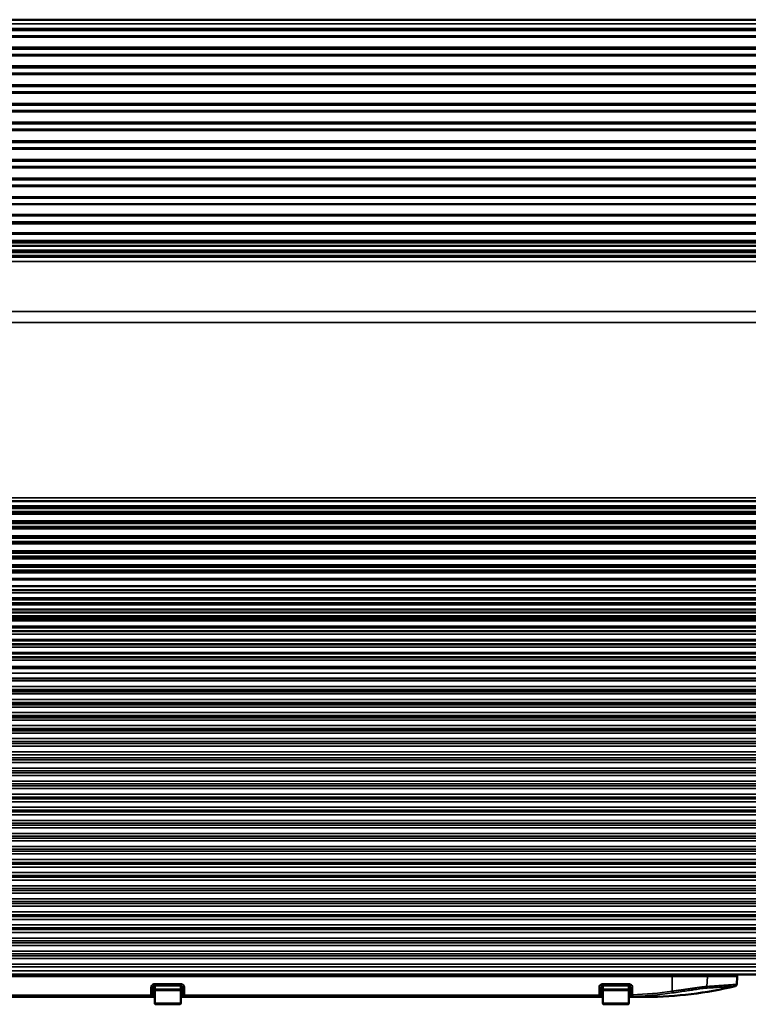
# Paper-space layout 'Sheet_1' of a CAD drawing. Header units: millimetres. Extents: x 0 to 118, y 0 to 118.
# Tile 177 of 206: x 92.53 to 100.21, y 55.64 to 66.02. Entities that reach past the tile are written whole.
import ezdxf

# ---------------------------------------------------------------- set-up
doc = ezdxf.new("R2010")
doc.units = ezdxf.units.MM
doc.layers.add('Visible (ANSI)', color=7, linetype='Continuous', lineweight=50)
doc.layers.add('Visible Narrow (ANSI)', color=7, linetype='Continuous', lineweight=35)

psp = doc.layouts.new('Sheet_1')

# ---------------------------------------------------------------- linework, layer by layer
at = {"layer": 'Visible (ANSI)'}
for p, q in [((111.03566, 66.01972), (72.41361, 66.01972)), ((72.41361, 65.90925), (111.03566, 65.9098)), ((72.41361, 65.7124), (111.03566, 65.71295)), ((72.41361, 65.51555), (111.03566, 65.5161)), ((72.41361, 65.3187), (111.03566, 65.31925)), ((72.41361, 65.12185), (111.03566, 65.1224)), ((72.41361, 64.925), (111.03566, 64.92555)), ((72.41361, 64.72815), (111.03566, 64.7287)), ((72.41361, 64.5313), (111.03566, 64.53185)), ((72.41361, 64.33445), (111.03566, 64.335)), ((72.41361, 64.07556), (111.03566, 64.07556)), ((111.03566, 63.88592), (72.41361, 63.88558)), ((111.03566, 63.68951), (72.41361, 63.68904)), ((111.03566, 63.63673), (72.41361, 63.63673)), ((72.41361, 63.56865), (111.03566, 63.56865)), ((111.03566, 63.52928), (72.41361, 63.52928)), ((72.41361, 63.52141), (111.03566, 63.52141)), ((111.03566, 60.94435), (72.41361, 60.94435)), ((111.04747, 60.87469), (72.4018, 60.87469)), ((111.04747, 60.87445), (72.4018, 60.87445)), ((111.04747, 60.8742), (72.4018, 60.8742)), ((111.04747, 60.87396), (72.4018, 60.87396)), ((111.04747, 60.87372), (72.4018, 60.87372)), ((111.04747, 60.87348), (72.4018, 60.87348)), ((111.04747, 60.87323), (72.4018, 60.87323)), ((111.04747, 60.87299), (72.4018, 60.87299)), ((111.04747, 60.87275), (72.4018, 60.87275)), ((111.04747, 60.87251), (72.4018, 60.87251)), ((111.04747, 60.87226), (72.4018, 60.87226)), ((111.04747, 60.87202), (72.4018, 60.87202)), ((111.04747, 60.87178), (72.4018, 60.87178)), ((111.04747, 60.87154), (72.4018, 60.87154)), ((111.04747, 60.87131), (72.4018, 60.87131)), ((111.04747, 60.87082), (72.4018, 60.87082)), ((111.04747, 60.83145), (72.4018, 60.83145)), ((111.04747, 60.8311), (72.4018, 60.8311)), ((111.04747, 60.83087), (72.4018, 60.83087)), ((111.04747, 60.83064), (72.4018, 60.83064)), ((111.04747, 60.83041), (72.4018, 60.83041)), ((111.04747, 60.83018), (72.4018, 60.83018)), ((111.04747, 60.82995), (72.4018, 60.82995)), ((111.04747, 60.82971), (72.4018, 60.82971)), ((111.04747, 60.82948), (72.4018, 60.82948)), ((111.04747, 60.82926), (72.4018, 60.82926)), ((111.04747, 60.82903), (72.4018, 60.82903)), ((111.04747, 60.8288), (72.4018, 60.8288)), ((111.04747, 60.82856), (72.4018, 60.82856)), ((111.04747, 60.82833), (72.4018, 60.82833)), ((111.04747, 60.8281), (72.4018, 60.8281)), ((111.04747, 60.82788), (72.4018, 60.82788)), ((111.04747, 60.71707), (72.4018, 60.71707)), ((111.04747, 60.71684), (72.4018, 60.71684)), ((111.04747, 60.7166), (72.4018, 60.7166)), ((111.04747, 60.71637), (72.4018, 60.71637)), ((111.04747, 60.71613), (72.4018, 60.71613)), ((111.04747, 60.71589), (72.4018, 60.71589)), ((111.04747, 60.71566), (72.4018, 60.71566)), ((111.04747, 60.71542), (72.4018, 60.71542)), ((111.04747, 60.71518), (72.4018, 60.71518)), ((111.04747, 60.71495), (72.4018, 60.71495)), ((111.04747, 60.71471), (72.4018, 60.71471)), ((111.04747, 60.71448), (72.4018, 60.71448)), ((111.04747, 60.71424), (72.4018, 60.71424)), ((111.04747, 60.71402), (72.4018, 60.71402)), ((111.04747, 60.71353), (72.4018, 60.71353)), ((111.04747, 60.67416), (72.4018, 60.67416)), ((111.04747, 60.67381), (72.4018, 60.67381)), ((111.04747, 60.67357), (72.4018, 60.67357)), ((111.04747, 60.67333), (72.4018, 60.67333)), ((111.04747, 60.6731), (72.4018, 60.6731)), ((111.04747, 60.67286), (72.4018, 60.67286)), ((111.04747, 60.67262), (72.4018, 60.67262)), ((111.04747, 60.67239), (72.4018, 60.67239)), ((111.04747, 60.67215), (72.4018, 60.67215)), ((111.04747, 60.67192), (72.4018, 60.67192)), ((111.04747, 60.67168), (72.4018, 60.67168)), ((111.04747, 60.67144), (72.4018, 60.67144)), ((111.04747, 60.67121), (72.4018, 60.67121)), ((111.04747, 60.67097), (72.4018, 60.67097)), ((111.04747, 60.67074), (72.4018, 60.67074)), ((111.04747, 60.6705), (72.4018, 60.6705)), ((111.04747, 60.55959), (72.4018, 60.55959)), ((111.04747, 60.55936), (72.4018, 60.55936)), ((111.04747, 60.55912), (72.4018, 60.55912)), ((111.04747, 60.55888), (72.4018, 60.55888)), ((111.04747, 60.55865), (72.4018, 60.55865)), ((111.04747, 60.55841), (72.4018, 60.55841)), ((111.04747, 60.55818), (72.4018, 60.55818)), ((111.04747, 60.55794), (72.4018, 60.55794)), ((111.04747, 60.5577), (72.4018, 60.5577)), ((111.04747, 60.55747), (72.4018, 60.55747)), ((111.04747, 60.55723), (72.4018, 60.55723)), ((111.04747, 60.557), (72.4018, 60.557)), ((111.04747, 60.55676), (72.4018, 60.55676)), ((111.04747, 60.55654), (72.4018, 60.55654)), ((111.04747, 60.55605), (72.4018, 60.55605)), ((111.04747, 60.51668), (72.4018, 60.51668)), ((111.04747, 60.51633), (72.4018, 60.51633)), ((111.04747, 60.51609), (72.4018, 60.51609)), ((111.04747, 60.51585), (72.4018, 60.51585)), ((111.04747, 60.51562), (72.4018, 60.51562)), ((111.04747, 60.51538), (72.4018, 60.51538)), ((111.04747, 60.51514), (72.4018, 60.51514)), ((111.04747, 60.51491), (72.4018, 60.51491)), ((111.04747, 60.51467), (72.4018, 60.51467)), ((111.04747, 60.51444), (72.4018, 60.51444)), ((111.04747, 60.5142), (72.4018, 60.5142)), ((111.04747, 60.51396), (72.4018, 60.51396)), ((111.04747, 60.51373), (72.4018, 60.51373)), ((111.04747, 60.51349), (72.4018, 60.51349)), ((111.04747, 60.51326), (72.4018, 60.51326)), ((111.04747, 60.51302), (72.4018, 60.51302)), ((72.4018, 60.41778), (111.04747, 60.41779)), ((72.4018, 60.40211), (111.04747, 60.40211)), ((111.04747, 60.40188), (72.4018, 60.40188)), ((111.04747, 60.40164), (72.4018, 60.40164)), ((111.04747, 60.4014), (72.4018, 60.4014)), ((111.04747, 60.40117), (72.4018, 60.40117)), ((111.04747, 60.40093), (72.4018, 60.40093)), ((111.04747, 60.4007), (72.4018, 60.4007)), ((111.04747, 60.40046), (72.4018, 60.40046)), ((111.04747, 60.40022), (72.4018, 60.40022)), ((111.04747, 60.39999), (72.4018, 60.39999)), ((111.04747, 60.39975), (72.4018, 60.39975)), ((111.04747, 60.39951), (72.4018, 60.39951)), ((111.04747, 60.39928), (72.4018, 60.39928)), ((72.4018, 60.39906), (111.04747, 60.39906)), ((111.04747, 60.39857), (72.4018, 60.39857)), ((111.04747, 60.3592), (72.4018, 60.3592)), ((111.04747, 60.35885), (72.4018, 60.35885)), ((111.04747, 60.35861), (72.4018, 60.35861)), ((111.04747, 60.35837), (72.4018, 60.35837)), ((111.04747, 60.35814), (72.4018, 60.35814)), ((111.04747, 60.3579), (72.4018, 60.3579)), ((111.04747, 60.35766), (72.4018, 60.35766)), ((111.04747, 60.35743), (72.4018, 60.35743)), ((111.04747, 60.35719), (72.4018, 60.35719)), ((111.04747, 60.35696), (72.4018, 60.35696)), ((111.04747, 60.35672), (72.4018, 60.35672)), ((111.04747, 60.35648), (72.4018, 60.35648)), ((111.04747, 60.35625), (72.4018, 60.35625)), ((111.04747, 60.35601), (72.4018, 60.35601)), ((72.4018, 60.35577), (111.04747, 60.35577)), ((111.04747, 60.34133), (72.4018, 60.34133)), ((111.04747, 60.25424), (72.4018, 60.25424)), ((111.04747, 60.254), (72.4018, 60.254)), ((111.04747, 60.25377), (72.4018, 60.25377)), ((111.04747, 60.25353), (72.4018, 60.25353)), ((111.04747, 60.25329), (72.4018, 60.25329)), ((111.04747, 60.25306), (72.4018, 60.25306)), ((111.04747, 60.25282), (72.4018, 60.25282)), ((111.04747, 60.25259), (72.4018, 60.25259)), ((111.04747, 60.25235), (72.4018, 60.25235)), ((111.04747, 60.25211), (72.4018, 60.25211)), ((111.04747, 60.25188), (72.4018, 60.25188)), ((111.04747, 60.25164), (72.4018, 60.25164)), ((111.04747, 60.25142), (72.4018, 60.25142)), ((111.04747, 60.25093), (72.4018, 60.25093)), ((111.04747, 60.21156), (72.4018, 60.21156)), ((111.04747, 60.21121), (72.4018, 60.21121)), ((111.04747, 60.21097), (72.4018, 60.21097)), ((111.04747, 60.21074), (72.4018, 60.21074)), ((111.04747, 60.2105), (72.4018, 60.2105)), ((111.04747, 60.21026), (72.4018, 60.21026)), ((111.04747, 60.21003), (72.4018, 60.21003)), ((111.04747, 60.20979), (72.4018, 60.20979)), ((111.04747, 60.20955), (72.4018, 60.20955)), ((111.04747, 60.20932), (72.4018, 60.20932)), ((111.04747, 60.20908), (72.4018, 60.20908)), ((111.04747, 60.20885), (72.4018, 60.20885)), ((111.04747, 60.20861), (72.4018, 60.20861)), ((111.04747, 60.20837), (72.4018, 60.20837)), ((111.04747, 60.20814), (72.4018, 60.20814)), ((111.04747, 60.04818), (72.4018, 60.04818)), ((111.04747, 60.04794), (72.4018, 60.04794)), ((111.04747, 60.0477), (72.4018, 60.0477)), ((111.04747, 60.04747), (72.4018, 60.04747)), ((111.04747, 60.04723), (72.4018, 60.04723)), ((111.04747, 60.04701), (72.4018, 60.04701)), ((111.04747, 60.04652), (72.4018, 60.04652)), ((111.04747, 60.00715), (72.4018, 60.00715)), ((111.04747, 60.0068), (72.4018, 60.0068)), ((111.04747, 60.00656), (72.4018, 60.00656)), ((111.04747, 60.00633), (72.4018, 60.00633)), ((111.04747, 60.00609), (72.4018, 60.00609)), ((111.04747, 60.00585), (72.4018, 60.00585)), ((111.04747, 59.90991), (72.4018, 59.90991)), ((111.04747, 59.90967), (72.4018, 59.90967)), ((111.04747, 59.90944), (72.4018, 59.90944)), ((111.04747, 59.90921), (72.4018, 59.90921)), ((111.04747, 59.90873), (72.4018, 59.90873)), ((111.04747, 59.86936), (72.4018, 59.86936)), ((111.04747, 59.869), (72.4018, 59.869)), ((111.04747, 59.86877), (72.4018, 59.86877)), ((111.04747, 59.86853), (72.4018, 59.86853)), ((111.04747, 59.86829), (72.4018, 59.86829)), ((111.04747, 59.86806), (72.4018, 59.86806)), ((111.04747, 59.80172), (72.4018, 59.80172)), ((111.04747, 59.77211), (72.4018, 59.77211)), ((111.04747, 59.77188), (72.4018, 59.77188)), ((111.04747, 59.77164), (72.4018, 59.77164)), ((111.04747, 59.77142), (72.4018, 59.77142)), ((111.04747, 59.77093), (72.4018, 59.77093)), ((111.04747, 59.73156), (72.4018, 59.73156)), ((111.04747, 59.73121), (72.4018, 59.73121)), ((111.04747, 59.73097), (72.4018, 59.73097)), ((111.04747, 59.73074), (72.4018, 59.73074)), ((111.04747, 59.7305), (72.4018, 59.7305)), ((111.04747, 59.73026), (72.4018, 59.73026)), ((111.04747, 59.73003), (72.4018, 59.73003)), ((111.04747, 59.70507), (72.4018, 59.70507)), ((72.4018, 59.61581), (111.04747, 59.61581)), ((111.04747, 59.61558), (72.4018, 59.61558)), ((111.04747, 59.61534), (72.4018, 59.61534)), ((111.04747, 59.61511), (72.4018, 59.61511)), ((111.04747, 59.61487), (72.4018, 59.61487)), ((111.04747, 59.61463), (72.4018, 59.61463)), ((111.04747, 59.6144), (72.4018, 59.6144)), ((111.04747, 59.61416), (72.4018, 59.61416)), ((72.4018, 59.61394), (111.04747, 59.61394)), ((111.04747, 59.61345), (72.4018, 59.61345)), ((111.04747, 59.57408), (72.4018, 59.57408)), ((111.04747, 59.57373), (72.4018, 59.57373)), ((111.04747, 59.57349), (72.4018, 59.57349)), ((111.04747, 59.57326), (72.4018, 59.57326)), ((111.04747, 59.57302), (72.4018, 59.57302)), ((111.04747, 59.57278), (72.4018, 59.57278)), ((111.04747, 59.57255), (72.4018, 59.57255)), ((111.04747, 59.57231), (72.4018, 59.57231)), ((72.4018, 59.57207), (111.04747, 59.57207)), ((72.4018, 59.47731), (111.04747, 59.47731)), ((111.04747, 59.47707), (72.4018, 59.47707)), ((111.04747, 59.47684), (72.4018, 59.47684)), ((111.04747, 59.4766), (72.4018, 59.4766)), ((111.04747, 59.47637), (72.4018, 59.47637)), ((72.4018, 59.47614), (111.04747, 59.47614)), ((111.04747, 59.47566), (72.4018, 59.47566)), ((111.04747, 59.43629), (72.4018, 59.43629)), ((111.04747, 59.43593), (72.4018, 59.43593)), ((111.04747, 59.4357), (72.4018, 59.4357)), ((111.04747, 59.43546), (72.4018, 59.43546)), ((111.04747, 59.43522), (72.4018, 59.43522)), ((111.04747, 59.43499), (72.4018, 59.43499)), ((72.4018, 59.43475), (111.04747, 59.43475)), ((111.04747, 59.33904), (72.4018, 59.33904)), ((111.04747, 59.33881), (72.4018, 59.33881)), ((111.04747, 59.33857), (72.4018, 59.33857)), ((111.04747, 59.33835), (72.4018, 59.33835)), ((111.04747, 59.33786), (72.4018, 59.33786)), ((111.04747, 59.29849), (72.4018, 59.29849)), ((111.04747, 59.29814), (72.4018, 59.29814)), ((111.04747, 59.2979), (72.4018, 59.2979)), ((111.04747, 59.29766), (72.4018, 59.29766)), ((80.70102, 59.18342), (102.74826, 59.18342)), ((80.70102, 59.07595), (102.74826, 59.07595)), ((80.70102, 58.93868), (102.74826, 58.93868)), ((80.70102, 58.80141), (102.74826, 58.80141)), ((80.70102, 58.66414), (102.74826, 58.66414)), ((80.70102, 58.52687), (102.74826, 58.52687)), ((84.04469, 55.95507), (99.40459, 55.95507)), ((99.40459, 55.95507), (99.52098, 55.95507)), ((102.7207, 55.95507), (99.52098, 55.95507)), ((100.08527, 55.84994), (100.08969, 55.93436)), ((93.92936, 55.73854), (93.92936, 55.81728)), ((94.02427, 55.83696), (93.94905, 55.83696)), ((93.94905, 55.65192), (93.94905, 55.78578)), ((93.95046, 55.79759), (93.95046, 55.83696)), ((94.22464, 55.79759), (93.95046, 55.79759)), ((94.02427, 55.83696), (94.14942, 55.83696)), ((94.22464, 55.83696), (94.14942, 55.83696)), ((94.22464, 55.79759), (94.22464, 55.83696)), ((94.22464, 55.65192), (94.22464, 55.78578)), ((94.24432, 55.81728), (94.24432, 55.73854)), ((98.65377, 55.73854), (98.65377, 55.81728)), ((98.74868, 55.83696), (98.67346, 55.83696)), ((98.67346, 55.65192), (98.67346, 55.78578)), ((98.67487, 55.79759), (98.67487, 55.83696)), ((98.94905, 55.79759), (98.67487, 55.79759)), ((98.74868, 55.83696), (98.87383, 55.83696)), ((98.94905, 55.83696), (98.87383, 55.83696)), ((98.94905, 55.79759), (98.94905, 55.83696)), ((98.94905, 55.65192), (98.94905, 55.78578)), ((98.96873, 55.81728), (98.96874, 55.74186)), ((98.96873, 55.74178), (98.96873, 55.74169)), ((98.96873, 55.74144), (98.96873, 55.74103)), ((98.96873, 55.74069), (98.96873, 55.74069)), ((93.90968, 55.71885), (89.5396, 55.71885)), ((93.90968, 55.71885), (93.94905, 55.71885)), ((93.96086, 55.64011), (94.21283, 55.64011)), ((94.22464, 55.71885), (94.26401, 55.71885)), ((98.63409, 55.71885), (94.26401, 55.71885)), ((98.63409, 55.71885), (98.67346, 55.71885)), ((98.68527, 55.64011), (98.93724, 55.64011)), ((99.13367, 55.71885), (98.94905, 55.71885))]:
    psp.add_line(p, q, dxfattribs=at)
for centre, radius, start, end in [((100.07004, 55.93539), 0.01969, 357, 90), ((93.90968, 55.73854), 0.01969, 270, 0), ((93.96086, 55.78578), 0.01181, 90, 180), ((94.21283, 55.78578), 0.01181, 0, 90), ((94.26401, 55.73854), 0.01969, 180, 270), ((98.63409, 55.73854), 0.01969, 270, 0), ((98.68527, 55.78578), 0.01181, 90, 180), ((98.93724, 55.78578), 0.01181, 0, 90), ((99.13367, 59.65586), 3.93701, 270, 283.762853), ((93.96086, 55.65192), 0.01181, 180, 270.000016), ((94.21283, 55.65192), 0.01181, 269.999984, 0), ((98.68527, 55.65192), 0.01181, 180, 270.000016), ((98.93724, 55.65192), 0.01181, 269.999984, 0)]:
    psp.add_arc(centre, radius, start, end, dxfattribs=at)
psp.add_ellipse((94.22464, 55.81728), major_axis=(-0.01694, -0.01004), ratio=0.99999272, start_param=2.60666964, end_param=4.17745694, dxfattribs=at)
for points, knots in [([(100.08524, 55.84994), (100.08512, 55.84765), (100.08462, 55.84534), (100.0829, 55.84133), (100.08174, 55.83954), (100.07899, 55.8364), (100.07732, 55.83501), (100.07387, 55.83304), (100.0721, 55.83236), (100.0703, 55.83192)], [0, 0, 0, 0, 0.0174754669, 0.0174754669, 0.0332760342, 0.0332760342, 0.04936665, 0.04936665, 0.0635312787, 0.0635312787, 0.0635312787, 0.0635312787]), ([(93.92936, 55.81728), (93.92936, 55.81906), (93.92961, 55.82085), (93.93009, 55.82257), (93.93052, 55.82412), (93.93114, 55.8256), (93.93193, 55.82699), (93.93263, 55.82823), (93.93346, 55.82939), (93.93441, 55.83044), (93.93464, 55.8307), (93.93488, 55.83095), (93.93513, 55.8312), (93.93576, 55.83183), (93.93644, 55.83243), (93.93716, 55.83297), (93.93805, 55.83364), (93.939, 55.83424), (93.93999, 55.83476), (93.94092, 55.83524), (93.94188, 55.83564), (93.94287, 55.83597), (93.94385, 55.83629), (93.94485, 55.83654), (93.94586, 55.8367), (93.94691, 55.83688), (93.94798, 55.83696), (93.94905, 55.83696)], [0, 0, 0, 0, 0.17323558, 0.17323558, 0.17323558, 0.32835311, 0.32835311, 0.32835311, 0.46611699, 0.46611699, 0.46611699, 0.5, 0.5, 0.5, 0.58743566, 0.58743566, 0.58743566, 0.69586878, 0.69586878, 0.69586878, 0.79701373, 0.79701373, 0.79701373, 0.89647135, 0.89647135, 0.89647135, 1, 1, 1, 1]), ([(98.65377, 55.81728), (98.65377, 55.81906), (98.65402, 55.82085), (98.6545, 55.82257), (98.65493, 55.82412), (98.65555, 55.8256), (98.65634, 55.82699), (98.65704, 55.82823), (98.65787, 55.82939), (98.65882, 55.83044), (98.65905, 55.8307), (98.65929, 55.83095), (98.65954, 55.8312), (98.66017, 55.83183), (98.66085, 55.83243), (98.66157, 55.83297), (98.66246, 55.83364), (98.66341, 55.83424), (98.6644, 55.83476), (98.66533, 55.83524), (98.66629, 55.83564), (98.66728, 55.83597), (98.66826, 55.83629), (98.66925, 55.83654), (98.67027, 55.8367), (98.67132, 55.83688), (98.67239, 55.83696), (98.67346, 55.83696)], [0, 0, 0, 0, 0.17323558, 0.17323558, 0.17323558, 0.32835311, 0.32835311, 0.32835311, 0.46611699, 0.46611699, 0.46611699, 0.5, 0.5, 0.5, 0.58743566, 0.58743566, 0.58743566, 0.69586878, 0.69586878, 0.69586878, 0.79701373, 0.79701373, 0.79701373, 0.89647135, 0.89647135, 0.89647135, 1, 1, 1, 1]), ([(98.94905, 55.83696), (98.95082, 55.83696), (98.9526, 55.83672), (98.95431, 55.83625), (98.95584, 55.83582), (98.95732, 55.83521), (98.9587, 55.83443), (98.95992, 55.83375), (98.96107, 55.83293), (98.96211, 55.832), (98.96241, 55.83174), (98.9627, 55.83146), (98.96298, 55.83118), (98.96357, 55.8306), (98.96412, 55.82997), (98.96462, 55.82931), (98.9653, 55.82843), (98.96591, 55.8275), (98.96643, 55.82652), (98.96692, 55.8256), (98.96734, 55.82463), (98.96768, 55.82364), (98.96801, 55.82265), (98.96827, 55.82163), (98.96845, 55.8206), (98.96864, 55.8195), (98.96873, 55.81839), (98.96873, 55.81728)], [0, 0, 0, 0, 0.17184334, 0.17184334, 0.17184334, 0.32542916, 0.32542916, 0.32542916, 0.46131872, 0.46131872, 0.46131872, 0.5, 0.5, 0.5, 0.58082109, 0.58082109, 0.58082109, 0.68848849, 0.68848849, 0.68848849, 0.79025652, 0.79025652, 0.79025652, 0.89204998, 0.89204998, 0.89204998, 1, 1, 1, 1]), ([(98.96873, 55.74178), (98.96873, 55.74167), (98.96873, 55.74165), (98.96873, 55.74164), (98.96873, 55.74153), (98.96873, 55.74152), (98.96873, 55.74145), (98.96873, 55.74145), (98.96873, 55.74145), (98.96873, 55.74144)], [0, 0, 0, 0, 0.041666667, 0.041666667, 0.041666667, 0.333333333, 0.333333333, 0.333333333, 0.336721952, 0.336721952, 0.336721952, 0.336721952]), ([(98.96873, 55.74103), (98.96873, 55.74097), (98.96873, 55.74091), (98.96873, 55.74086), (98.96873, 55.7408), (98.96873, 55.74074), (98.96873, 55.74069)], [0.681401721, 0.681401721, 0.681401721, 0.681401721, 0.833332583, 0.833332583, 0.833332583, 0.999998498, 0.999998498, 0.999998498, 0.999998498])]:
    psp.add_open_spline(points, degree=3, knots=knots, dxfattribs=at)
at = {"layer": 'Visible Narrow (ANSI)'}
for p, q in [((111.03566, 65.97555), (72.41361, 65.97555)), ((72.41361, 65.92529), (111.03566, 65.92529)), ((111.03566, 65.85104), (72.41361, 65.85109)), ((111.03566, 65.83722), (72.41361, 65.83722)), ((72.41361, 65.72844), (111.03566, 65.72844)), ((111.03566, 65.65419), (72.41361, 65.65424)), ((111.03566, 65.64037), (72.41361, 65.64037)), ((72.41361, 65.53159), (111.03566, 65.53159)), ((111.03566, 65.45734), (72.41361, 65.45739)), ((111.03566, 65.44352), (72.41361, 65.44352)), ((72.41361, 65.33474), (111.03566, 65.33474)), ((111.03566, 65.26049), (72.41361, 65.26054)), ((111.03566, 65.24667), (72.41361, 65.24667)), ((72.41361, 65.13789), (111.03566, 65.13789)), ((111.03566, 65.06364), (72.41361, 65.06369)), ((111.03566, 65.04982), (72.41361, 65.04982)), ((72.41361, 64.94104), (111.03566, 64.94104)), ((111.03566, 64.86678), (72.41361, 64.86683)), ((111.03566, 64.85297), (72.41361, 64.85297)), ((72.41361, 64.74419), (111.03566, 64.74419)), ((111.03566, 64.66993), (72.41361, 64.66998)), ((111.03566, 64.65612), (72.41361, 64.65612)), ((72.41361, 64.54734), (111.03566, 64.54734)), ((111.03566, 64.47308), (72.41361, 64.47313)), ((111.03566, 64.45927), (72.41361, 64.45927)), ((72.41361, 64.35049), (111.03566, 64.35049)), ((111.03566, 64.27623), (72.41361, 64.27628)), ((111.03566, 64.26242), (72.41361, 64.26242)), ((72.41361, 64.15364), (111.03566, 64.15364)), ((72.41361, 64.13815), (111.03566, 64.13815)), ((72.41361, 63.96745), (111.03566, 63.96757)), ((72.41361, 63.95259), (111.03566, 63.95261)), ((111.03566, 63.86691), (72.41361, 63.86679)), ((72.41361, 63.77137), (111.03566, 63.77137)), ((72.41361, 63.75721), (111.03566, 63.75718)), ((111.03566, 63.66837), (72.41361, 63.66837)), ((111.03566, 63.63164), (72.41361, 63.63164)), ((72.41361, 63.59042), (111.03566, 63.59042)), ((111.03566, 63.47147), (72.41361, 63.47147)), ((111.03566, 62.94214), (72.41361, 62.94214)), ((111.03566, 62.82921), (72.41361, 62.82921)), ((72.41361, 60.97892), (111.03566, 60.97892)), ((72.4018, 60.89494), (111.04747, 60.89494)), ((111.04747, 60.87469), (72.4018, 60.87469)), ((111.04747, 60.80876), (72.4018, 60.80876)), ((72.4018, 60.73733), (111.04747, 60.73733)), ((111.04747, 60.65138), (72.4018, 60.65138)), ((72.4018, 60.57985), (111.04747, 60.57985)), ((111.04747, 60.4939), (72.4018, 60.4939)), ((72.4018, 60.27431), (111.04747, 60.27431)), ((111.04747, 60.18902), (72.4018, 60.18902)), ((72.4018, 60.12809), (111.04747, 60.12809)), ((111.04747, 60.11544), (72.4018, 60.11544)), ((111.04747, 59.97721), (72.4018, 59.97721)), ((111.04747, 59.92609), (72.4018, 59.92609)), ((111.04747, 59.85254), (72.4018, 59.85254)), ((111.04747, 59.72765), (72.4018, 59.72765)), ((111.04747, 59.6825), (72.4018, 59.6825)), ((72.4018, 59.62568), (111.04747, 59.62568)), ((111.04747, 59.54257), (72.4018, 59.54257)), ((72.4018, 59.48718), (111.04747, 59.48718)), ((111.04747, 59.40525), (72.4018, 59.40525)), ((72.4018, 59.34891), (111.04747, 59.34891)), ((111.04747, 59.26816), (72.4018, 59.26816)), ((72.4018, 59.20251), (111.04747, 59.20251)), ((102.74826, 59.12992), (80.70102, 59.12992)), ((102.74826, 59.04874), (80.70102, 59.04874)), ((80.70102, 58.98956), (102.74826, 58.98956)), ((102.74826, 58.9588), (80.70102, 58.9588)), ((102.74826, 58.91147), (80.70102, 58.91147)), ((80.70102, 58.85229), (102.74826, 58.85229)), ((102.74826, 58.82153), (80.70102, 58.82153)), ((102.74826, 58.7742), (80.70102, 58.7742)), ((102.74826, 58.68426), (80.70102, 58.68426)), ((80.72857, 58.71502), (102.7207, 58.71502)), ((102.74826, 58.54699), (80.70102, 58.54699)), ((102.7207, 58.63693), (80.72857, 58.63693)), ((80.72857, 58.57775), (102.7207, 58.57775)), ((102.7207, 58.49966), (80.72857, 58.49966)), ((80.72857, 58.44048), (102.7207, 58.44048)), ((80.70102, 58.40972), (102.74826, 58.40972)), ((80.70102, 58.39085), (102.74826, 58.39086)), ((102.7207, 58.36239), (80.72857, 58.36239)), ((80.70102, 58.27105), (102.74826, 58.27105)), ((102.74826, 58.23725), (80.70102, 58.23725)), ((102.7207, 58.30101), (80.72857, 58.30101)), ((80.70102, 58.21885), (102.74826, 58.21885)), ((80.72857, 58.18932), (102.7207, 58.18932)), ((80.72857, 58.13027), (102.7207, 58.13027)), ((102.74826, 58.10074), (80.70102, 58.10074)), ((80.70102, 58.08106), (102.74826, 58.08106)), ((80.72857, 58.05153), (102.7207, 58.05153)), ((102.74826, 57.96295), (80.70102, 57.96295)), ((80.70102, 57.94326), (102.74826, 57.94326)), ((80.72857, 57.99247), (102.7207, 57.99247)), ((102.74826, 57.82515), (80.70102, 57.82515)), ((80.72857, 57.91373), (102.7207, 57.91373)), ((80.72857, 57.85468), (102.7207, 57.85468)), ((80.70102, 57.80547), (102.74826, 57.80547)), ((80.72857, 57.77594), (102.7207, 57.77594)), ((80.72857, 57.71688), (102.7207, 57.71688)), ((102.74826, 57.68736), (80.70102, 57.68736)), ((80.70102, 57.66767), (102.74826, 57.66767)), ((80.72857, 57.63814), (102.7207, 57.63814)), ((102.74826, 57.54956), (80.70102, 57.54956)), ((80.70102, 57.52988), (102.74826, 57.52988)), ((80.72857, 57.57909), (102.7207, 57.57909)), ((102.74826, 57.41177), (80.70102, 57.41177)), ((80.72857, 57.50035), (102.7207, 57.50035)), ((80.72857, 57.44129), (102.7207, 57.44129)), ((80.70102, 57.39208), (102.74826, 57.39208)), ((80.72857, 57.36255), (102.7207, 57.36255)), ((80.72857, 57.3035), (102.7207, 57.3035)), ((102.74826, 57.27397), (80.70102, 57.27397)), ((80.70102, 57.25429), (102.74826, 57.25429)), ((80.72857, 57.22476), (102.7207, 57.22476)), ((102.74826, 57.13617), (80.70102, 57.13617)), ((80.70102, 57.11649), (102.74826, 57.11649)), ((80.72857, 57.1657), (102.7207, 57.1657)), ((102.74826, 56.99838), (80.70102, 56.99838)), ((80.72857, 57.08696), (102.7207, 57.08696)), ((80.72857, 57.02791), (102.7207, 57.02791)), ((80.70102, 56.97869), (102.74826, 56.97869)), ((80.72857, 56.94917), (102.7207, 56.94917)), ((80.72857, 56.89011), (102.7207, 56.89011)), ((102.74826, 56.86058), (80.70102, 56.86058)), ((80.70102, 56.8409), (102.74826, 56.8409)), ((80.72857, 56.81137), (102.7207, 56.81137)), ((102.74826, 56.72279), (80.70102, 56.72279)), ((80.70102, 56.7031), (102.74826, 56.7031)), ((80.72857, 56.75232), (102.7207, 56.75232)), ((80.72857, 56.67358), (102.7207, 56.67358)), ((102.74826, 56.58499), (80.70102, 56.58499)), ((80.72857, 56.61452), (102.7207, 56.61452)), ((80.70102, 56.56531), (102.74826, 56.56531)), ((80.72857, 56.53578), (102.7207, 56.53578)), ((80.72857, 56.47673), (102.7207, 56.47673)), ((102.74826, 56.4472), (80.70102, 56.4472)), ((80.70102, 56.42751), (102.74826, 56.42751)), ((80.72857, 56.39799), (102.7207, 56.39799)), ((102.74826, 56.3094), (80.70102, 56.3094)), ((80.70102, 56.28972), (102.74826, 56.28972)), ((80.72857, 56.33893), (102.7207, 56.33893)), ((80.72857, 56.26019), (102.7207, 56.26019)), ((102.74826, 56.17161), (80.70102, 56.17161)), ((80.72857, 56.20114), (102.7207, 56.20114)), ((80.70102, 56.15192), (102.74826, 56.15192)), ((80.72857, 56.1224), (102.7207, 56.1224)), ((80.72857, 56.06334), (102.7207, 56.06334)), ((102.74826, 56.03381), (80.70102, 56.03381)), ((80.70102, 55.99444), (102.74826, 55.99444)), ((99.40459, 55.95507), (99.40459, 55.93436)), ((99.40459, 55.93436), (84.04469, 55.93436)), ((93.94905, 55.85562), (94.22464, 55.85562)), ((93.94905, 55.83696), (93.94905, 55.85562)), ((94.22464, 55.85562), (94.22464, 55.83696)), ((98.67345, 55.85562), (98.94905, 55.85562)), ((98.67346, 55.83696), (98.67346, 55.85562)), ((98.94905, 55.85562), (98.94905, 55.83696)), ((99.40459, 55.77811), (99.40459, 55.93436)), ((99.40459, 55.93436), (99.77637, 55.93436)), ((99.77637, 55.93436), (99.7711, 55.82824)), ((99.77637, 55.93436), (100.08969, 55.93436)), ((93.90968, 55.73751), (93.90968, 55.81625)), ((93.95046, 55.81728), (93.92936, 55.81728)), ((93.92936, 55.73854), (93.94905, 55.73854)), ((93.94905, 55.78578), (94.22464, 55.78578)), ((94.24432, 55.81728), (94.22464, 55.81728)), ((94.22464, 55.73854), (94.24432, 55.73854)), ((94.26401, 55.81625), (94.26401, 55.73751)), ((98.63409, 55.73751), (98.63409, 55.81625)), ((98.67487, 55.81728), (98.65377, 55.81728)), ((98.65377, 55.73854), (98.67346, 55.73854)), ((98.67346, 55.78578), (98.94905, 55.78578)), ((98.96873, 55.81728), (98.94905, 55.81728)), ((98.98842, 55.81625), (98.98842, 55.74086)), ((89.5396, 55.73751), (93.90968, 55.73751)), ((93.90968, 55.73751), (93.90968, 55.71885)), ((94.22464, 55.65192), (93.94905, 55.65192)), ((94.26401, 55.73751), (98.63409, 55.73751)), ((94.26401, 55.71885), (94.26401, 55.73751)), ((98.63409, 55.73751), (98.63409, 55.71885)), ((98.94905, 55.65192), (98.67346, 55.65192)), ((98.98912, 55.72221), (98.98912, 55.72102))]:
    psp.add_line(p, q, dxfattribs=at)
for centre, major_axis, ratio, start_param, end_param in [((99.75775, 55.93539), (0, 0.01969), 0.94693383, 4.6600291, 6.28318531), ((93.90968, 55.81728), (0.01969, 0), 0.05233596, 4.71242015, 6.28318531), ((93.90968, 55.73854), (0.01969, 0), 0.05233596, 4.71238898, 6.28318531), ((94.26401, 55.81728), (-0.01969, 0), 0.05233596, 0, 1.57076392), ((94.26401, 55.73854), (-0.01969, 0), 0.05233596, 0, 1.57079633), ((98.63409, 55.81728), (0.01969, 0), 0.05233596, 4.71242015, 6.28318531), ((98.63409, 55.73854), (0.01969, 0), 0.05233596, 4.71238898, 6.28318531), ((98.98842, 55.81728), (-0.01969, 0), 0.05233596, 0, 1.57076392), ((98.98842, 55.74188), (-0.01969, 0), 0.05233596, 0.00010737, 1.57078662), ((98.98842, 55.74188), (-0.01969, 0), 0.99993227, 0.0049946, 1.60657767), ((98.98842, 55.74069), (-0.01969, 0), 0.99996099, 6.28311322, 7.88763587), ((98.82349, 59.91527), (-4.18337, 0.00008), 0.99863122, 1.6102492, 1.71017146), ((98.98842, 55.74188), (0.00078, -0.01967), 0.00207899, 4.76473552, 6.26183468), ((98.82349, 59.91622), (4.203, -0.00008), 0.99863122, 4.7518375, 4.85176414), ((99.40459, 55.77914), (0.00273, -0.01949), 0.00726627, 4.76433286, 6.25107551)]:
    psp.add_ellipse(centre, major_axis=major_axis, ratio=ratio, start_param=start_param, end_param=end_param, dxfattribs=at)
for points, knots in [([(93.90968, 55.81625), (93.90968, 55.82164), (93.91172, 55.83155), (93.92042, 55.84481), (93.93367, 55.85354), (93.94363, 55.85562), (93.94905, 55.85562)], [0.000047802, 0.000047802, 0.000047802, 0.000047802, 0.25, 0.5, 0.75, 1, 1, 1, 1]), ([(94.22464, 55.85562), (94.23, 55.85562), (94.23989, 55.85359), (94.25318, 55.8449), (94.26195, 55.83161), (94.26401, 55.82166), (94.26401, 55.81625)], [0, 0, 0, 0, 0.25, 0.5, 0.75, 0.999950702, 0.999950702, 0.999950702, 0.999950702]), ([(98.63409, 55.81625), (98.63409, 55.82164), (98.63613, 55.83155), (98.64483, 55.84481), (98.65808, 55.85354), (98.66804, 55.85562), (98.67345, 55.85562)], [0.000047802, 0.000047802, 0.000047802, 0.000047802, 0.25, 0.5, 0.75, 1, 1, 1, 1]), ([(98.94905, 55.85562), (98.95441, 55.85562), (98.9643, 55.85359), (98.97759, 55.8449), (98.98636, 55.83161), (98.98842, 55.82166), (98.98842, 55.81625)], [0, 0, 0, 0, 0.25, 0.5, 0.75, 0.999950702, 0.999950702, 0.999950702, 0.999950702]), ([(100.08525, 55.84994), (100.08524, 55.84994), (100.08425, 55.85008), (100.08227, 55.85006), (100.07995, 55.85003), (100.07628, 55.8498), (100.07125, 55.84941), (100.06621, 55.84902), (100.05981, 55.84849), (100.05206, 55.84787), (100.04953, 55.84767), (100.04685, 55.84745), (100.04403, 55.84724), (100.03499, 55.84654), (100.02446, 55.84577), (100.01247, 55.8449), (100.00048, 55.84404), (99.98701, 55.84309), (99.97208, 55.84202), (99.95693, 55.84093), (99.94026, 55.83972), (99.92211, 55.83843), (99.90855, 55.83747), (99.89417, 55.83647), (99.87895, 55.83543), (99.86139, 55.83423), (99.84272, 55.833), (99.82297, 55.83169), (99.80644, 55.8306), (99.78915, 55.82945), (99.77111, 55.82824)], [0.000012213, 0.000012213, 0.000012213, 0.000012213, 0.097110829, 0.097110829, 0.097110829, 0.210203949, 0.210203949, 0.210203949, 0.323683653, 0.323683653, 0.323683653, 0.360753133, 0.360753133, 0.360753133, 0.479554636, 0.479554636, 0.479554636, 0.59835614, 0.59835614, 0.59835614, 0.718953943, 0.718953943, 0.718953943, 0.809000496, 0.809000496, 0.809000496, 0.912961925, 0.912961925, 0.912961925, 0.999956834, 0.999956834, 0.999956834, 0.999956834]), ([(98.96873, 55.74069), (98.96873, 55.74064), (98.96854, 55.74059), (98.96792, 55.7405), (98.96762, 55.74047), (98.96656, 55.74036), (98.96563, 55.74028), (98.9638, 55.74016), (98.96308, 55.74011), (98.9609, 55.73999), (98.95928, 55.7399), (98.95605, 55.73975), (98.95453, 55.73969), (98.95167, 55.73957), (98.95039, 55.73953), (98.94905, 55.73948)], [0, 0, 0, 0, 0.079783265, 0.079783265, 0.127885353, 0.127885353, 0.217762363, 0.217762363, 0.267512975, 0.267512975, 0.355032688, 0.355032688, 0.421692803, 0.421692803, 0.471051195, 0.471051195, 0.471051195, 0.471051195]), ([(99.77108, 55.82824), (99.7691, 55.82811), (99.76696, 55.82796), (99.76469, 55.82777), (99.76242, 55.82758), (99.76003, 55.82737), (99.75752, 55.82713), (99.75502, 55.82689), (99.7524, 55.82663), (99.74968, 55.82634), (99.74766, 55.82612), (99.74558, 55.8259), (99.74345, 55.82566), (99.74048, 55.82533), (99.73741, 55.82498), (99.73427, 55.82461), (99.73155, 55.82429), (99.72877, 55.82395), (99.72595, 55.82361), (99.72364, 55.82333), (99.7213, 55.82305), (99.71893, 55.82275), (99.71653, 55.82245), (99.7141, 55.82214), (99.71163, 55.82182), (99.71101, 55.82174), (99.71038, 55.82166), (99.70976, 55.82158), (99.70725, 55.82125), (99.7047, 55.82091), (99.7021, 55.82057), (99.69951, 55.82022), (99.69686, 55.81986), (99.69416, 55.81949), (99.69147, 55.81912), (99.68872, 55.81874), (99.6859, 55.81834), (99.68312, 55.81795), (99.68028, 55.81755), (99.67736, 55.81713), (99.67515, 55.81682), (99.67291, 55.81649), (99.67061, 55.81616), (99.66865, 55.81587), (99.66666, 55.81558), (99.66463, 55.81529), (99.66163, 55.81485), (99.65855, 55.81439), (99.65539, 55.81393), (99.65226, 55.81347), (99.64906, 55.813), (99.6458, 55.81253), (99.64255, 55.81205), (99.63924, 55.81157), (99.63587, 55.81107), (99.63252, 55.81058), (99.62911, 55.81008), (99.62567, 55.80958), (99.6247, 55.80944), (99.62371, 55.80929), (99.62273, 55.80915), (99.61925, 55.80864), (99.61573, 55.80813), (99.6122, 55.80761), (99.60864, 55.80709), (99.60507, 55.80657), (99.6015, 55.80605), (99.59787, 55.80553), (99.59424, 55.805), (99.59064, 55.80447), (99.58737, 55.804), (99.58411, 55.80353), (99.58089, 55.80306), (99.57725, 55.80254), (99.57365, 55.80201), (99.57009, 55.8015), (99.56783, 55.80117), (99.56558, 55.80084), (99.56334, 55.80051), (99.55972, 55.79999), (99.55612, 55.79946), (99.55254, 55.79894), (99.54891, 55.79841), (99.5453, 55.79788), (99.54169, 55.79736), (99.53804, 55.79682), (99.5344, 55.79629), (99.53075, 55.79576), (99.52709, 55.79523), (99.52342, 55.79469), (99.51973, 55.79416), (99.51606, 55.79362), (99.51237, 55.79309), (99.50864, 55.79255), (99.50498, 55.79202), (99.50127, 55.79148), (99.49751, 55.79094), (99.49524, 55.79062), (99.49295, 55.79029), (99.49065, 55.78996), (99.48539, 55.78921), (99.48005, 55.78845), (99.47463, 55.78769), (99.46999, 55.78704), (99.46529, 55.78638), (99.46055, 55.78572), (99.45503, 55.78495), (99.44944, 55.78418), (99.44381, 55.78341), (99.43819, 55.78263), (99.43252, 55.78186), (99.42683, 55.78109), (99.42116, 55.78032), (99.41546, 55.77956), (99.40975, 55.7788), (99.40803, 55.77857), (99.40631, 55.77834), (99.40459, 55.77811)], [0, 0, 0, 0, 0.035238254, 0.035238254, 0.035238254, 0.070450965, 0.070450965, 0.070450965, 0.105578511, 0.105578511, 0.105578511, 0.131772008, 0.131772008, 0.131772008, 0.168334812, 0.168334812, 0.168334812, 0.2, 0.2, 0.2, 0.225899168, 0.225899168, 0.225899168, 0.252138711, 0.252138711, 0.252138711, 0.258732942, 0.258732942, 0.258732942, 0.285157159, 0.285157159, 0.285157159, 0.311583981, 0.311583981, 0.311583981, 0.337887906, 0.337887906, 0.337887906, 0.363810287, 0.363810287, 0.363810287, 0.383355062, 0.383355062, 0.383355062, 0.4, 0.4, 0.4, 0.42453574, 0.42453574, 0.42453574, 0.448786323, 0.448786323, 0.448786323, 0.472937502, 0.472937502, 0.472937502, 0.497031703, 0.497031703, 0.497031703, 0.503886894, 0.503886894, 0.503886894, 0.528165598, 0.528165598, 0.528165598, 0.552605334, 0.552605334, 0.552605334, 0.577447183, 0.577447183, 0.577447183, 0.6, 0.6, 0.6, 0.625442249, 0.625442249, 0.625442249, 0.641564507, 0.641564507, 0.641564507, 0.667674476, 0.667674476, 0.667674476, 0.694107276, 0.694107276, 0.694107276, 0.720796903, 0.720796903, 0.720796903, 0.747498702, 0.747498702, 0.747498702, 0.773983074, 0.773983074, 0.773983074, 0.8, 0.8, 0.8, 0.815717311, 0.815717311, 0.815717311, 0.851515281, 0.851515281, 0.851515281, 0.88218759, 0.88218759, 0.88218759, 0.917935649, 0.917935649, 0.917935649, 0.953646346, 0.953646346, 0.953646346, 0.989268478, 0.989268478, 0.989268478, 0.999999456, 0.999999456, 0.999999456, 0.999999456]), ([(99.40731, 55.75966), (99.43484, 55.76351), (99.46244, 55.76755), (99.48935, 55.77158), (99.51314, 55.77514), (99.53638, 55.77871), (99.55865, 55.78215), (99.57837, 55.7852), (99.59734, 55.78815), (99.61525, 55.79092), (99.63138, 55.79341), (99.64666, 55.79575), (99.66088, 55.79788), (99.67294, 55.79969), (99.68425, 55.80134), (99.69469, 55.80281), (99.69586, 55.80297), (99.69703, 55.80314), (99.69818, 55.8033), (99.71013, 55.80496), (99.72087, 55.80637), (99.73027, 55.80748), (99.74078, 55.80871), (99.7496, 55.80958), (99.75658, 55.81004)], [0, 0, 0, 0, 0.18126138, 0.18126138, 0.18126138, 0.34153806, 0.34153806, 0.34153806, 0.48348445, 0.48348445, 0.48348445, 0.61136521, 0.61136521, 0.61136521, 0.71984178, 0.71984178, 0.71984178, 0.73206488, 0.73206488, 0.73206488, 0.85859553, 0.85859553, 0.85859553, 1, 1, 1, 1]), ([(99.75658, 55.81004), (99.78055, 55.81163), (99.80319, 55.81315), (99.82449, 55.81459), (99.83835, 55.81553), (99.85164, 55.81643), (99.86435, 55.8173), (99.88896, 55.81899), (99.91139, 55.82055), (99.93164, 55.82197), (99.94064, 55.8226), (99.9492, 55.8232), (99.95733, 55.82377), (99.98337, 55.82561), (100.00495, 55.82716), (100.02203, 55.82839), (100.02451, 55.82857), (100.02689, 55.82874), (100.02917, 55.8289), (100.03976, 55.82967), (100.04832, 55.83029), (100.05483, 55.83077), (100.06064, 55.83119), (100.06482, 55.8315), (100.06735, 55.83168), (100.06905, 55.8318), (100.07001, 55.83187), (100.07024, 55.83188), (100.07028, 55.83189), (100.0703, 55.83189), (100.0703, 55.83189)], [0, 0, 0, 0, 0.11569203, 0.11569203, 0.11569203, 0.1909995, 0.1909995, 0.1909995, 0.33683438, 0.33683438, 0.33683438, 0.40164386, 0.40164386, 0.40164386, 0.6091953, 0.6091953, 0.6091953, 0.63924686, 0.63924686, 0.63924686, 0.77853588, 0.77853588, 0.77853588, 0.90288916, 0.90288916, 0.90288916, 0.98625796, 0.98625796, 0.98625796, 1, 1, 1, 1]), ([(99.75658, 55.81004), (99.75788, 55.81035), (99.76209, 55.81184), (99.76716, 55.81617), (99.77035, 55.82225), (99.77103, 55.82683), (99.77108, 55.82824)], [0.000001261, 0.000001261, 0.000001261, 0.000001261, 0.150439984, 0.499507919, 0.848575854, 0.999971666, 0.999971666, 0.999971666, 0.999971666]), ([(98.98908, 55.72101), (98.98904, 55.72098), (98.98892, 55.72094), (98.98844, 55.72087), (98.98808, 55.72082), (98.98753, 55.72077), (98.98744, 55.72076), (98.98682, 55.72071), (98.98619, 55.72066), (98.98469, 55.72056), (98.98381, 55.72051), (98.98253, 55.72043), (98.98222, 55.72042), (98.98183, 55.7204), (98.98176, 55.72039), (98.98061, 55.72033), (98.97941, 55.72028), (98.97677, 55.72016), (98.97533, 55.7201), (98.97291, 55.72001), (98.97199, 55.71998), (98.96936, 55.71988), (98.96759, 55.71983), (98.96492, 55.71974), (98.9641, 55.71972), (98.96156, 55.71965), (98.95979, 55.7196), (98.95669, 55.71952), (98.9554, 55.71949), (98.95246, 55.71942), (98.95078, 55.71939), (98.94905, 55.71935)], [0.000200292, 0.000200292, 0.000200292, 0.000200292, 0.052885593, 0.052885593, 0.107605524, 0.107605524, 0.117629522, 0.117629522, 0.173868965, 0.173868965, 0.231769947, 0.231769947, 0.25, 0.25, 0.253445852, 0.253445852, 0.313594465, 0.313594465, 0.37530291, 0.37530291, 0.410797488, 0.410797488, 0.473339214, 0.473339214, 0.5, 0.5, 0.554600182, 0.554600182, 0.591459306, 0.591459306, 0.636917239, 0.636917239, 0.636917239, 0.636917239])]:
    psp.add_open_spline(points, degree=3, knots=knots, dxfattribs=at)

doc.saveas('drawing.dxf')
